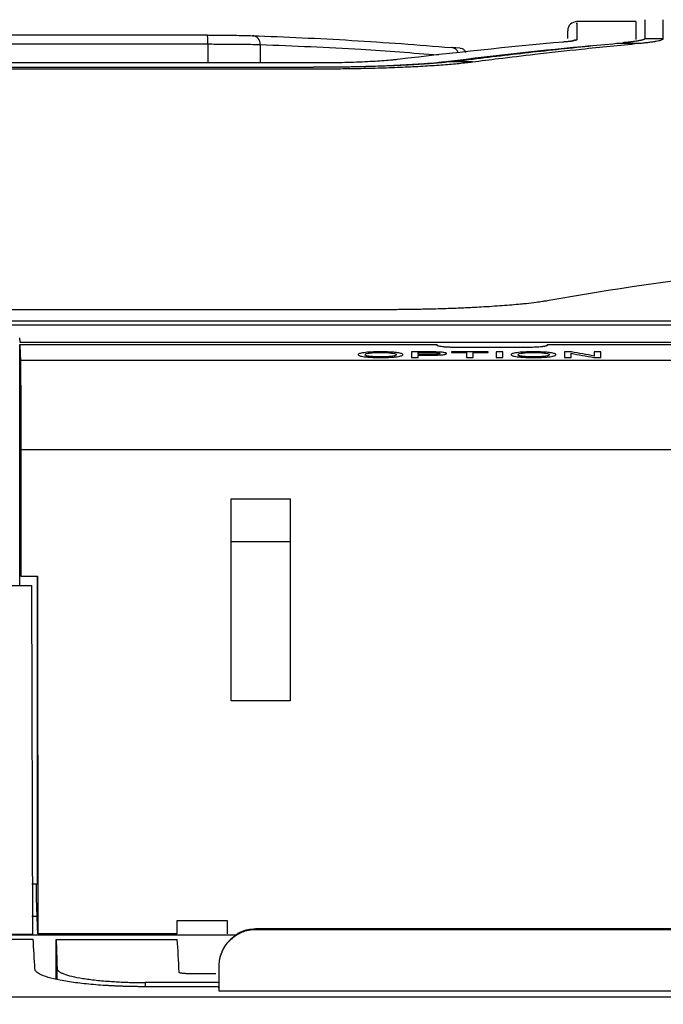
# Model space of a CAD drawing. Header units: millimetres. Extents: x -1111 to 1147, y -743 to 1146.
# Tile 63 of 203: x 268 to 303, y -399 to -345. Entities that reach past the tile are written whole.
import ezdxf

# ---------------------------------------------------------------- set-up
doc = ezdxf.new("R2010")
doc.units = ezdxf.units.MM
doc.styles.add('SLDTEXTSTYLE0', font='TXT', dxfattribs={"width": 0.75})
doc.dimstyles.new('SLDDIMSTYLE0', dxfattribs={"dimtxt": 3.5, "dimasz": 3.302, "dimexe": 0, "dimexo": 0.0625, "dimgap": 0.875, "dimtad": 1, "dimrnd": 1e-09, "dimzin": 12, "dimdsep": 46, "dimtxsty": 'SLDTEXTSTYLE0', "dimsah": 1, "dimcen": 0.09, "dimadec": 0, "dimazin": 3, "dimtfac": 1, "dimtofl": 0, "dimtmove": 0, "dimatfit": 3, "dimfxl": 1, "dimfrac": 2, "dimtolj": 1, "dimtzin": 12, "dimarcsym": 0})

# ---------------------------------------------------------------- blocks, each defined once
blk = doc.blocks.new('_D_2')
at = {"color": 8, "linetype": 'Continuous', "lineweight": 0}
for p, q in [((102.317, -419.04), (102.317, -281.652)), ((335.887, -419.04), (335.887, -281.652)), ((102.317, -282.652), (335.887, -282.652))]:
    blk.add_line(p, q, dxfattribs=at)
at = {"color": 8, "linetype": 'Continuous', "lineweight": 18}
for points in [[(102.317, -282.652), (105.619, -283.16), (105.619, -282.144)], [(335.887, -282.652), (332.585, -282.144), (332.585, -283.16)]]:
    blk.add_solid(points, dxfattribs=at)
at = {"color": 8, "linetype": 'Continuous', "lineweight": 18, "insert": (218.554, -278.141), "char_height": 3.5, "attachment_point": 1, "style": 'SLDTEXTSTYLE0'}
blk.add_mtext('233.57', dxfattribs=at)

msp = doc.modelspace()

# ---------------------------------------------------------------- linework, layer by layer
at = {"color": 7, "linetype": 'Continuous', "lineweight": 25}
for p, q in [((301.273, -345.308), (298.073, -345.308)), ((301.273, -345.308), (301.273, -346.289)), ((297.573, -346.228), (297.573, -345.808)), ((277.961, -346.045), (231.581, -346.045)), ((301.783, -346.224), (301.782, -346.228)), ((301.782, -346.228), (302.775, -346.228)), ((277.97, -346.545), (231.575, -346.545)), ((277.97, -346.545), (277.97, -347.559)), ((280.833, -346.573), (280.833, -346.574)), ((280.833, -346.574), (280.833, -347.559)), ((291.7, -346.76), (291.267, -346.723)), ((300.241, -346.489), (300.574, -346.459)), ((300.241, -346.489), (301.435, -346.489)), ((283.726, -347.559), (225.823, -347.559)), ((283.727, -347.561), (225.823, -347.561)), ((225.826, -347.797), (283.721, -347.797)), ((225.827, -347.881), (283.722, -347.881)), ((292.382, -347.498), (291.148, -347.498)), ((220.067, -360.98), (287.482, -360.98)), ((318.085, -361.841), (159.123, -361.841)), ((318.083, -361.621), (159.125, -361.621)), ((267.738, -363.632), (267.738, -362.884)), ((267.738, -362.884), (290.454, -362.884)), ((267.744, -362.774), (315.627, -362.774)), ((296.454, -362.884), (315.455, -362.884)), ((290.006, -363.297), (289.063, -363.297)), ((289.425, -363.331), (290.038, -363.331)), ((290.044, -363.438), (289.425, -363.438)), ((289.425, -363.473), (290.054, -363.473)), ((293.244, -363.297), (291.236, -363.297)), ((291.236, -363.331), (292.059, -363.331)), ((295.45, -363.051), (291.458, -363.051)), ((292.421, -363.331), (293.244, -363.331)), ((294.035, -363.297), (293.672, -363.297)), ((297.776, -363.297), (297.393, -363.297)), ((299.369, -363.297), (299.007, -363.297)), ((267.744, -373.632), (267.744, -363.639)), ((267.771, -363.746), (317.23, -363.746)), ((289.063, -363.597), (289.425, -363.597)), ((292.059, -363.597), (292.421, -363.597)), ((293.672, -363.597), (294.035, -363.597)), ((297.393, -363.597), (297.755, -363.597)), ((298.986, -363.597), (299.369, -363.597)), ((279.254, -371.29), (282.454, -371.29)), ((279.254, -382.29), (279.254, -371.29)), ((279.254, -371.291), (282.454, -371.291)), ((282.454, -371.29), (282.454, -382.29)), ((267.786, -373.632), (267.744, -373.632)), ((267.744, -376.012), (267.744, -373.632)), ((267.786, -373.632), (267.786, -375.489)), ((267.786, -375.489), (267.799, -375.513)), ((267.799, -375.513), (268.699, -375.513)), ((268.686, -375.513), (268.686, -392.267)), ((268.699, -375.513), (268.714, -394.992)), ((268.391, -376.04), (241.377, -376.04)), ((267.744, -376.012), (268.363, -376.012)), ((268.366, -376.012), (268.394, -376.04)), ((268.454, -395.019), (268.391, -376.04)), ((282.454, -382.29), (279.254, -382.29)), ((268.396, -392.267), (268.686, -392.267)), ((268.638, -392.736), (268.638, -392.267)), ((268.684, -394.04), (268.394, -394.04)), ((276.307, -394.271), (279.024, -394.271)), ((276.308, -394.992), (276.307, -394.271)), ((279.024, -394.271), (279.023, -394.992)), ((279.545, -395.057), (156.871, -395.057)), ((268.454, -395.019), (182.357, -395.019)), ((276.308, -394.992), (268.714, -394.992)), ((280.574, -394.721), (280.592, -394.738)), ((306.54, -394.721), (280.574, -394.721)), ((280.592, -394.738), (280.592, -394.747)), ((280.592, -394.747), (306.522, -394.747)), ((182.121, -395.287), (268.463, -395.287)), ((269.716, -395.288), (276.312, -395.288)), ((269.716, -397.438), (269.716, -395.288)), ((278.574, -396.722), (278.574, -397.868)), ((278.591, -396.739), (278.574, -396.722)), ((278.599, -396.739), (278.591, -396.739)), ((278.599, -398.115), (278.599, -396.739)), ((278.414, -397.162), (276.917, -397.162)), ((278.574, -397.868), (274.559, -397.868)), ((278.574, -397.642), (274.563, -397.642)), ((308.518, -398.115), (278.596, -398.115)), ((157.256, -398.427), (305.652, -398.427))]:
    msp.add_line(p, q, dxfattribs=at)
at = {"color": 250, "linetype": 'Continuous', "lineweight": 25}
for p, q in [((282.454, -373.632), (279.254, -373.632)), ((269.763, -397.449), (269.763, -396.883)), ((274.563, -397.642), (274.563, -397.868))]:
    msp.add_line(p, q, dxfattribs=at)
at = {"color": 7, "linetype": 'Continuous', "lineweight": 25, "flags": 128}
for points in [[(267.793, -368.634), (267.796, -372.487), (267.799, -375.513)], [(317.208, -368.634), (289.536, -368.634), (267.793, -368.634)]]:
    msp.add_lwpolyline(points, dxfattribs=at)
at = {"color": 7, "linetype": 'Continuous', "lineweight": 25}
for centre, radius, start, end in [((298.073, -345.808), 0.5, 90, 180), ((291.22, -347.142), 0.421, 20.9928, 89.5299)]:
    msp.add_arc(centre, radius, start, end, dxfattribs=at)
at = {"color": 250, "linetype": 'Continuous', "lineweight": 25}
msp.add_arc((291.217, -347.144), 0.425, 21.1161, 83.2954, dxfattribs=at)
at = {"color": 7, "linetype": 'Continuous', "lineweight": 25}
for centre, major_axis, ratio, start_param, end_param in [((322.986, -1195.308), (-0.785, 850), 0.57701, 0.050663, 0.069163), ((326.681, -1195.308), (-0.786, 850), 0.57735, 0.055173, 0.071004)]:
    msp.add_ellipse(centre, major_axis=major_axis, ratio=ratio, start_param=start_param, end_param=end_param, dxfattribs=at)
for points, knots in [([(301.783, -346.224), (301.783, -346.177), (301.784, -346.081), (301.785, -345.952), (301.786, -345.832), (301.787, -345.722), (301.788, -345.624), (301.789, -345.535), (301.79, -345.457), (301.79, -345.389), (301.791, -345.332), (301.791, -345.285), (301.791, -345.248), (301.792, -345.222), (301.792, -345.206), (301.792, -345.204), (301.792, -345.203)], [0, 0, 0, 0, 0.07144, 0.142875, 0.214305, 0.285732, 0.357156, 0.428578, 0.5, 0.571422, 0.642844, 0.714268, 0.785695, 0.857125, 0.92856, 1, 1, 1, 1]), ([(277.97, -346.545), (277.97, -346.411), (277.969, -346.28), (277.965, -346.096), (277.963, -346.043), (277.96, -346.045)], [0, 0, 0, 0, 0.5, 0.5, 1, 1, 1, 1]), ([(277.96, -346.045), (278.208, -346.046), (278.457, -346.046), (278.932, -346.048), (279.157, -346.05), (279.587, -346.055), (279.782, -346.058), (280.126, -346.065), (280.273, -346.07), (280.403, -346.074)], [0, 0, 0, 0, 0.25, 0.25, 0.5, 0.5, 0.75, 0.75, 1, 1, 1, 1]), ([(280.833, -346.573), (280.834, -346.44), (280.788, -346.311), (280.629, -346.126), (280.515, -346.072), (280.403, -346.074)], [0, 0, 0, 0, 0.5, 0.5, 1, 1, 1, 1]), ([(280.403, -346.074), (281.305, -346.106), (282.207, -346.141), (284.01, -346.227), (284.912, -346.275), (286.716, -346.383), (287.617, -346.442), (289.42, -346.573), (290.322, -346.646), (291.223, -346.721)], [0, 0, 0, 0, 0.25, 0.25, 0.5, 0.5, 0.75, 0.75, 1, 1, 1, 1]), ([(297.857, -346.354), (297.858, -346.353), (297.871, -346.348), (297.801, -346.37), (297.657, -346.39), (297.408, -346.414), (297.301, -346.424)], [0, 0, 0, 0, 0.0182383, 0.2054597, 0.6567275, 1, 1, 1, 1]), ([(298.073, -346.29), (298.072, -346.296), (298.069, -346.301), (298.054, -346.313), (298.043, -346.318), (297.998, -346.335), (297.953, -346.346), (297.833, -346.368), (297.759, -346.379), (297.627, -346.396), (297.579, -346.401), (297.477, -346.411), (297.421, -346.417), (297.365, -346.422)], [0, 0, 0, 0, 0.125, 0.125, 0.25, 0.25, 0.5, 0.5, 0.75, 0.75, 0.875, 0.875, 1, 1, 1, 1]), ([(301.782, -346.228), (301.781, -346.234), (301.777, -346.244), (301.759, -346.259), (301.732, -346.275), (301.695, -346.29), (301.648, -346.306), (301.591, -346.321), (301.525, -346.336), (301.448, -346.351), (301.345, -346.369), (301.205, -346.39), (301.02, -346.414), (300.812, -346.437), (300.653, -346.451), (300.574, -346.459)], [0, 0, 0, 0, 0.064627, 0.12901, 0.193217, 0.257321, 0.32139, 0.385497, 0.449713, 0.514107, 0.57875, 0.684207, 0.789361, 0.894522, 1, 1, 1, 1]), ([(301.435, -346.489), (301.486, -346.484), (301.588, -346.475), (301.729, -346.46), (301.863, -346.446), (301.987, -346.431), (302.103, -346.416), (302.21, -346.401), (302.308, -346.386), (302.421, -346.366), (302.537, -346.342), (302.644, -346.314), (302.72, -346.286), (302.767, -346.257), (302.772, -346.238), (302.775, -346.228)], [0, 0, 0, 0, 0.059181, 0.118216, 0.177161, 0.236075, 0.295013, 0.354035, 0.413196, 0.472553, 0.57884, 0.684405, 0.78957, 0.894659, 1, 1, 1, 1]), ([(280.833, -346.574), (280.681, -346.569), (280.507, -346.565), (280.103, -346.558), (279.875, -346.555), (279.372, -346.55), (279.108, -346.548), (278.552, -346.546), (278.26, -346.545), (277.97, -346.545)], [0, 0, 0, 0, 0.25, 0.25, 0.5, 0.5, 0.75, 0.75, 1, 1, 1, 1]), ([(291.514, -347.455), (292.096, -347.383), (293.259, -347.238), (295.004, -347.035), (296.749, -346.841), (298.495, -346.658), (299.659, -346.545), (300.241, -346.489)], [0, 0, 0, 0, 0.200007, 0.400009, 0.600007, 0.800004, 1, 1, 1, 1]), ([(292.029, -346.981), (292.024, -346.97), (291.997, -346.908), (291.908, -346.829), (291.8, -346.772), (291.731, -346.765), (291.71, -346.763)], [0, 0, 0, 0, 0.089407, 0.46454, 0.8397, 1, 1, 1, 1]), ([(292.382, -347.498), (292.854, -347.438), (293.986, -347.295), (295.966, -347.061), (298.512, -346.777), (300.398, -346.591), (301.435, -346.489)], [0, 0, 0, 0, 0.156404, 0.375206, 0.656404, 1, 1, 1, 1]), ([(288.309, -347.372), (288.249, -347.379), (288.19, -347.386), (288.061, -347.399), (287.993, -347.406), (287.781, -347.425), (287.628, -347.438), (287.142, -347.472), (286.779, -347.492), (285.974, -347.526), (285.549, -347.539), (284.877, -347.552), (284.649, -347.555), (284.191, -347.56), (283.959, -347.56), (283.727, -347.561)], [0, 0, 0, 0, 0.0625, 0.0625, 0.125, 0.125, 0.25, 0.25, 0.5, 0.5, 0.75, 0.75, 0.875, 0.875, 1, 1, 1, 1]), ([(291.514, -347.455), (291.456, -347.462), (291.339, -347.477), (291.211, -347.491), (291.148, -347.498)], [0, 0, 0, 0, 0.499992, 1, 1, 1, 1]), ([(291.082, -347.482), (290.985, -347.494), (290.889, -347.505), (290.685, -347.527), (290.576, -347.538), (290.239, -347.57), (289.996, -347.591), (289.473, -347.629), (289.19, -347.648), (288.6, -347.681), (288.292, -347.697), (287.653, -347.725), (287.322, -347.737), (286.635, -347.759), (286.278, -347.768), (285.562, -347.783), (285.199, -347.788), (284.65, -347.794), (284.465, -347.795), (284.094, -347.797), (283.908, -347.797), (283.721, -347.797)], [0, 0, 0, 0, 0.0625, 0.0625, 0.125, 0.125, 0.25, 0.25, 0.375, 0.375, 0.5, 0.5, 0.625, 0.625, 0.75, 0.75, 0.875, 0.875, 0.9375, 0.9375, 1, 1, 1, 1]), ([(291.148, -347.498), (291.09, -347.504), (290.974, -347.517), (290.79, -347.535), (290.599, -347.553), (290.4, -347.57), (290.194, -347.587), (289.98, -347.604), (289.592, -347.632), (289, -347.668), (288.115, -347.712), (287.113, -347.749), (286.186, -347.772), (285.431, -347.785), (284.865, -347.792), (284.294, -347.797), (283.912, -347.797), (283.721, -347.797)], [0, 0, 0, 0, 0.03479, 0.069481, 0.104112, 0.138723, 0.173353, 0.208041, 0.242826, 0.355929, 0.469051, 0.603266, 0.737508, 0.803261, 0.868747, 0.934237, 1, 1, 1, 1]), ([(283.722, -347.881), (283.941, -347.88), (284.377, -347.88), (285.03, -347.874), (285.676, -347.866), (286.526, -347.851), (287.563, -347.824), (288.738, -347.78), (289.83, -347.724), (290.814, -347.658), (291.536, -347.595), (291.98, -347.547), (292.217, -347.519), (292.327, -347.505), (292.382, -347.498)], [0, 0, 0, 0, 0.06252, 0.125045, 0.18761, 0.250086, 0.37498, 0.500062, 0.624541, 0.749996, 0.874961, 0.937476, 0.968738, 1, 1, 1, 1]), ([(283.726, -347.56), (283.726, -347.56), (283.726, -347.559), (283.727, -347.56), (283.727, -347.561)], [0, 0, 0, 0, 0.214995, 1, 1, 1, 1]), ([(287.482, -360.98), (287.588, -360.98), (287.799, -360.98), (288.116, -360.979), (288.431, -360.977), (288.745, -360.973), (289.057, -360.97), (289.367, -360.965), (289.675, -360.959), (289.98, -360.953), (290.335, -360.945), (290.886, -360.929), (291.597, -360.903), (292.302, -360.871), (293.115, -360.827), (294.022, -360.769), (294.808, -360.703), (295.411, -360.642), (295.812, -360.594), (296.166, -360.545), (296.39, -360.51), (296.501, -360.491), (296.545, -360.483)], [0, 0, 0, 0, 0.02794, 0.055837, 0.083692, 0.111507, 0.13928, 0.167013, 0.194703, 0.222351, 0.249956, 0.292053, 0.374847, 0.452093, 0.500568, 0.625656, 0.750335, 0.792484, 0.874868, 0.931245, 0.972955, 1, 1, 1, 1]), ([(291.458, -363.051), (291.425, -363.051), (291.359, -363.051), (291.261, -363.049), (291.167, -363.047), (291.077, -363.043), (290.99, -363.038), (290.907, -363.033), (290.828, -363.026), (290.729, -363.016), (290.622, -363.002), (290.528, -362.983), (290.47, -362.962), (290.462, -362.947), (290.459, -362.94)], [0, 0, 0, 0, 0.064296, 0.126847, 0.188253, 0.249147, 0.310177, 0.371987, 0.435199, 0.500392, 0.62786, 0.750296, 0.872681, 1, 1, 1, 1]), ([(296.45, -362.94), (296.449, -362.944), (296.446, -362.951), (296.431, -362.962), (296.408, -362.972), (296.375, -362.983), (296.334, -362.992), (296.283, -363.001), (296.223, -363.01), (296.133, -363.021), (296.006, -363.033), (295.834, -363.043), (295.646, -363.05), (295.516, -363.051), (295.45, -363.051)], [0, 0, 0, 0, 0.064627, 0.12744, 0.189017, 0.249976, 0.310951, 0.372577, 0.435467, 0.500201, 0.628452, 0.751128, 0.873275, 1, 1, 1, 1]), ([(287.385, -363.293), (287.299, -363.294), (287.213, -363.294), (287.045, -363.298), (286.962, -363.3), (286.724, -363.312), (286.583, -363.324), (286.416, -363.347), (286.367, -363.355), (286.287, -363.372), (286.256, -363.382), (286.207, -363.401), (286.191, -363.411), (286.169, -363.43), (286.167, -363.44), (286.165, -363.45)], [0, 0, 0, 0, 0.125, 0.125, 0.25, 0.25, 0.5, 0.5, 0.625, 0.625, 0.75, 0.75, 0.875, 0.875, 1, 1, 1, 1]), ([(286.165, -363.45), (286.167, -363.469), (286.192, -363.488), (286.301, -363.525), (286.382, -363.542), (286.55, -363.564), (286.612, -363.57), (286.747, -363.581), (286.82, -363.586), (286.973, -363.594), (287.052, -363.597), (287.216, -363.6), (287.3, -363.601), (287.383, -363.601)], [0, 0, 0, 0, 0.25, 0.25, 0.5, 0.5, 0.625, 0.625, 0.75, 0.75, 0.875, 0.875, 1, 1, 1, 1]), ([(286.527, -363.451), (286.529, -363.436), (286.536, -363.421), (286.589, -363.391), (286.635, -363.377), (286.75, -363.359), (286.797, -363.354), (286.898, -363.344), (286.953, -363.34), (287.069, -363.334), (287.131, -363.331), (287.257, -363.328), (287.322, -363.328), (287.387, -363.328)], [0, 0, 0, 0, 0.25, 0.25, 0.5, 0.5, 0.625, 0.625, 0.75, 0.75, 0.875, 0.875, 1, 1, 1, 1]), ([(287.382, -363.566), (287.32, -363.566), (287.259, -363.565), (287.14, -363.563), (287.081, -363.56), (286.915, -363.551), (286.817, -363.542), (286.663, -363.52), (286.607, -363.507), (286.557, -363.486), (286.546, -363.479), (286.53, -363.465), (286.528, -363.458), (286.527, -363.451)], [0, 0, 0, 0, 0.125, 0.125, 0.25, 0.25, 0.5, 0.5, 0.75, 0.75, 0.875, 0.875, 1, 1, 1, 1]), ([(288.239, -363.446), (288.238, -363.454), (288.237, -363.461), (288.223, -363.475), (288.213, -363.482), (288.168, -363.503), (288.115, -363.517), (287.962, -363.541), (287.863, -363.55), (287.692, -363.56), (287.632, -363.562), (287.509, -363.565), (287.445, -363.566), (287.382, -363.566)], [0, 0, 0, 0, 0.125, 0.125, 0.25, 0.25, 0.5, 0.5, 0.75, 0.75, 0.875, 0.875, 1, 1, 1, 1]), ([(287.383, -363.601), (287.468, -363.601), (287.552, -363.6), (287.716, -363.597), (287.797, -363.594), (287.952, -363.586), (288.027, -363.581), (288.164, -363.57), (288.229, -363.563), (288.394, -363.541), (288.476, -363.523), (288.553, -363.495), (288.571, -363.486), (288.596, -363.466), (288.6, -363.457), (288.602, -363.447)], [0, 0, 0, 0, 0.125, 0.125, 0.25, 0.25, 0.375, 0.375, 0.5, 0.5, 0.75, 0.75, 0.875, 0.875, 1, 1, 1, 1]), ([(288.602, -363.447), (288.6, -363.437), (288.596, -363.427), (288.572, -363.408), (288.555, -363.398), (288.478, -363.371), (288.398, -363.353), (288.231, -363.331), (288.169, -363.324), (288.032, -363.313), (287.957, -363.308), (287.803, -363.301), (287.721, -363.298), (287.554, -363.294), (287.47, -363.294), (287.385, -363.293)], [0, 0, 0, 0, 0.125, 0.125, 0.25, 0.25, 0.5, 0.5, 0.625, 0.625, 0.75, 0.75, 0.875, 0.875, 1, 1, 1, 1]), ([(287.387, -363.328), (287.45, -363.328), (287.512, -363.328), (287.634, -363.331), (287.695, -363.334), (287.863, -363.343), (287.964, -363.353), (288.112, -363.376), (288.164, -363.389), (288.226, -363.417), (288.238, -363.432), (288.239, -363.446)], [0, 0, 0, 0, 0.125, 0.125, 0.25, 0.25, 0.5, 0.5, 0.75, 0.75, 1, 1, 1, 1]), ([(290.387, -363.3), (290.355, -363.299), (290.324, -363.299), (290.292, -363.298), (290.261, -363.298), (290.229, -363.298), (290.197, -363.298), (290.133, -363.297), (290.07, -363.297), (290.006, -363.297)], [0, 0, 0, 0, 0.0000955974, 0.0000955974, 0.0000955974, 0.000191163, 0.000191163, 0.000191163, 0.0003818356, 0.0003818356, 0.0003818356, 0.0003818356]), ([(290.61, -363.384), (290.609, -363.392), (290.6, -363.4), (290.549, -363.415), (290.507, -363.422), (290.394, -363.432), (290.324, -363.435), (290.186, -363.438), (290.115, -363.438), (290.044, -363.438)], [0, 0, 0, 0, 0.25, 0.25, 0.5, 0.5, 0.75, 0.75, 1, 1, 1, 1]), ([(290.054, -363.473), (290.169, -363.473), (290.284, -363.472), (290.453, -363.468), (290.509, -363.466), (290.616, -363.461), (290.667, -363.458), (290.756, -363.449), (290.794, -363.444), (290.86, -363.433), (290.888, -363.428), (290.931, -363.415), (290.948, -363.409), (290.968, -363.396), (290.971, -363.389), (290.972, -363.383)], [0, 0, 0, 0, 0.25, 0.25, 0.375, 0.375, 0.5, 0.5, 0.625, 0.625, 0.75, 0.75, 0.875, 0.875, 1, 1, 1, 1]), ([(290.334, -363.334), (290.356, -363.335), (290.377, -363.336), (290.418, -363.338), (290.437, -363.34), (290.49, -363.345), (290.52, -363.349), (290.567, -363.358), (290.584, -363.363), (290.606, -363.373), (290.609, -363.378), (290.61, -363.384)], [0, 0, 0, 0, 0.125, 0.125, 0.25, 0.25, 0.5, 0.5, 0.75, 0.75, 1, 1, 1, 1]), ([(290.972, -363.383), (290.971, -363.378), (290.97, -363.373), (290.958, -363.363), (290.949, -363.358), (290.911, -363.344), (290.873, -363.336), (290.77, -363.32), (290.704, -363.314), (290.554, -363.304), (290.471, -363.302), (290.387, -363.3)], [0, 0, 0, 0, 0.125, 0.125, 0.25, 0.25, 0.5, 0.5, 0.75, 0.75, 1, 1, 1, 1]), ([(295.715, -363.293), (295.629, -363.294), (295.544, -363.294), (295.376, -363.298), (295.292, -363.3), (295.055, -363.312), (294.914, -363.324), (294.747, -363.347), (294.697, -363.355), (294.618, -363.372), (294.587, -363.382), (294.538, -363.401), (294.521, -363.411), (294.5, -363.43), (294.497, -363.44), (294.496, -363.45)], [0, 0, 0, 0, 0.125, 0.125, 0.25, 0.25, 0.5, 0.5, 0.625, 0.625, 0.75, 0.75, 0.875, 0.875, 1, 1, 1, 1]), ([(294.496, -363.45), (294.497, -363.469), (294.523, -363.488), (294.632, -363.525), (294.713, -363.542), (294.88, -363.564), (294.942, -363.57), (295.077, -363.581), (295.151, -363.586), (295.304, -363.594), (295.383, -363.597), (295.547, -363.6), (295.63, -363.601), (295.714, -363.601)], [0, 0, 0, 0, 0.25, 0.25, 0.5, 0.5, 0.625, 0.625, 0.75, 0.75, 0.875, 0.875, 1, 1, 1, 1]), ([(294.858, -363.451), (294.86, -363.436), (294.867, -363.421), (294.92, -363.391), (294.965, -363.377), (295.081, -363.359), (295.127, -363.354), (295.228, -363.344), (295.283, -363.34), (295.399, -363.334), (295.462, -363.331), (295.588, -363.328), (295.652, -363.328), (295.718, -363.328)], [0, 0, 0, 0, 0.25, 0.25, 0.5, 0.5, 0.625, 0.625, 0.75, 0.75, 0.875, 0.875, 1, 1, 1, 1]), ([(295.712, -363.566), (295.651, -363.566), (295.59, -363.565), (295.471, -363.563), (295.411, -363.56), (295.246, -363.551), (295.148, -363.542), (294.993, -363.52), (294.937, -363.507), (294.888, -363.486), (294.876, -363.479), (294.861, -363.465), (294.859, -363.458), (294.858, -363.451)], [0, 0, 0, 0, 0.125, 0.125, 0.25, 0.25, 0.5, 0.5, 0.75, 0.75, 0.875, 0.875, 1, 1, 1, 1]), ([(296.57, -363.446), (296.569, -363.454), (296.567, -363.461), (296.554, -363.475), (296.543, -363.482), (296.499, -363.503), (296.446, -363.517), (296.293, -363.541), (296.193, -363.55), (296.023, -363.56), (295.963, -363.562), (295.84, -363.565), (295.776, -363.566), (295.712, -363.566)], [0, 0, 0, 0, 0.125, 0.125, 0.25, 0.25, 0.5, 0.5, 0.75, 0.75, 0.875, 0.875, 1, 1, 1, 1]), ([(295.714, -363.601), (295.798, -363.601), (295.882, -363.6), (296.046, -363.597), (296.127, -363.594), (296.283, -363.586), (296.357, -363.581), (296.495, -363.57), (296.559, -363.563), (296.725, -363.541), (296.806, -363.523), (296.883, -363.495), (296.902, -363.486), (296.927, -363.466), (296.931, -363.457), (296.932, -363.447)], [0, 0, 0, 0, 0.125, 0.125, 0.25, 0.25, 0.375, 0.375, 0.5, 0.5, 0.75, 0.75, 0.875, 0.875, 1, 1, 1, 1]), ([(296.932, -363.447), (296.931, -363.437), (296.927, -363.427), (296.903, -363.408), (296.885, -363.398), (296.808, -363.371), (296.728, -363.353), (296.562, -363.331), (296.499, -363.324), (296.363, -363.313), (296.288, -363.308), (296.133, -363.301), (296.052, -363.298), (295.885, -363.294), (295.8, -363.294), (295.715, -363.293)], [0, 0, 0, 0, 0.125, 0.125, 0.25, 0.25, 0.5, 0.5, 0.625, 0.625, 0.75, 0.75, 0.875, 0.875, 1, 1, 1, 1]), ([(295.718, -363.328), (295.781, -363.328), (295.843, -363.328), (295.965, -363.331), (296.025, -363.334), (296.194, -363.343), (296.294, -363.353), (296.443, -363.376), (296.494, -363.389), (296.557, -363.417), (296.569, -363.432), (296.57, -363.446)], [0, 0, 0, 0, 0.125, 0.125, 0.25, 0.25, 0.5, 0.5, 0.75, 0.75, 1, 1, 1, 1]), ([(267.786, -373.632), (267.786, -372.987), (267.786, -372.352), (267.785, -371.415), (267.785, -371.106), (267.784, -370.491), (267.783, -370.185), (267.782, -369.294), (267.78, -368.73), (267.777, -367.659), (267.776, -367.15), (267.772, -366.231), (267.77, -365.818), (267.766, -365.265), (267.765, -365.092), (267.763, -364.776), (267.761, -364.632), (267.758, -364.243), (267.755, -364.039), (267.75, -363.747), (267.747, -363.662), (267.744, -363.639)], [0, 0, 0, 0, 0.125, 0.125, 0.1875, 0.1875, 0.25, 0.25, 0.375, 0.375, 0.5, 0.5, 0.625, 0.625, 0.6875, 0.6875, 0.75, 0.75, 0.875, 0.875, 1, 1, 1, 1]), ([(267.771, -363.746), (267.773, -363.817), (267.776, -363.981), (267.781, -364.515), (267.783, -364.885), (267.788, -365.788), (267.789, -366.319), (267.792, -367.451), (267.793, -368.05), (267.793, -368.634)], [0, 0, 0, 0, 0.25, 0.25, 0.5, 0.5, 0.75, 0.75, 1, 1, 1, 1]), ([(278.592, -396.739), (278.593, -396.691), (278.595, -396.594), (278.611, -396.448), (278.639, -396.299), (278.679, -396.15), (278.731, -396.001), (278.795, -395.855), (278.873, -395.713), (278.963, -395.575), (279.064, -395.445), (279.176, -395.323), (279.298, -395.211), (279.428, -395.11), (279.565, -395.02), (279.708, -394.943), (279.854, -394.878), (280.002, -394.826), (280.152, -394.786), (280.3, -394.759), (280.447, -394.742), (280.544, -394.74), (280.592, -394.739)], [0, 0, 0, 0, 0.045673, 0.092598, 0.140695, 0.189866, 0.239997, 0.290958, 0.342602, 0.394771, 0.447296, 0.5, 0.552704, 0.605229, 0.657398, 0.709042, 0.760003, 0.810134, 0.859305, 0.907402, 0.954327, 1, 1, 1, 1]), ([(278.596, -396.739), (278.596, -396.467), (278.648, -396.209), (278.848, -395.734), (278.997, -395.515), (279.368, -395.144), (279.586, -394.995), (280.062, -394.796), (280.32, -394.744), (280.592, -394.744)], [0, 0, 0, 0, 0.25, 0.25, 0.5, 0.5, 0.75, 0.75, 1, 1, 1, 1]), ([(280.574, -394.722), (280.285, -394.749), (279.776, -394.797), (279.405, -395.14), (279.245, -395.288)], [0, 0, 0, 0, 0.569631, 1, 1, 1, 1]), ([(274.559, -397.868), (274.48, -397.867), (274.322, -397.867), (274.087, -397.865), (273.853, -397.861), (273.622, -397.856), (273.392, -397.849), (273.164, -397.841), (272.938, -397.832), (272.714, -397.82), (272.492, -397.808), (271.983, -397.776), (271.22, -397.71), (270.311, -397.589), (269.554, -397.444), (269.105, -397.31), (268.857, -397.206), (268.727, -397.135), (268.633, -397.063), (268.573, -396.99), (268.564, -396.941), (268.559, -396.917)], [0, 0, 0, 0, 0.025147, 0.050136, 0.075004, 0.099792, 0.124537, 0.149281, 0.174063, 0.198922, 0.223897, 0.249028, 0.372903, 0.497159, 0.623036, 0.749047, 0.799485, 0.849499, 0.899387, 0.949454, 1, 1, 1, 1]), ([(269.763, -396.883), (269.764, -396.894), (269.766, -396.915), (269.781, -396.948), (269.804, -396.98), (269.836, -397.012), (269.877, -397.044), (269.927, -397.075), (269.985, -397.107), (270.053, -397.138), (270.217, -397.204), (270.545, -397.302), (271.145, -397.418), (271.873, -397.515), (272.545, -397.572), (273.076, -397.604), (273.44, -397.621), (273.81, -397.633), (274.184, -397.64), (274.436, -397.641), (274.563, -397.642)], [0, 0, 0, 0, 0.028046, 0.055911, 0.083645, 0.111299, 0.138925, 0.166575, 0.194299, 0.222151, 0.250179, 0.375093, 0.50001, 0.625075, 0.749842, 0.800364, 0.850321, 0.900031, 0.949816, 1, 1, 1, 1]), ([(276.917, -397.162), (276.895, -397.162), (276.851, -397.161), (276.788, -397.159), (276.727, -397.156), (276.67, -397.152), (276.615, -397.146), (276.549, -397.136), (276.48, -397.123), (276.427, -397.104), (276.42, -397.09), (276.417, -397.084)], [0, 0, 0, 0, 0.084631, 0.166704, 0.247716, 0.329225, 0.412759, 0.499741, 0.66972, 0.83255, 1, 1, 1, 1])]:
    msp.add_open_spline(points, degree=3, knots=knots, dxfattribs=at)
for points in [[(302.775, -346.228), (302.775, -345.545), (302.775, -345.203), (302.775, -345.203)], [(296.545, -360.483), (299.992, -359.873), (303.447, -359.363), (306.901, -358.954)], [(267.725, -362.534), (267.731, -362.613), (267.737, -362.693), (267.744, -362.774)], [(267.738, -362.884), (267.749, -363.16), (267.76, -363.447), (267.771, -363.746)], [(290.459, -362.94), (290.457, -362.921), (290.456, -362.902), (290.454, -362.884)], [(296.454, -362.884), (296.453, -362.902), (296.451, -362.921), (296.45, -362.94)], [(289.063, -363.297), (289.063, -363.396), (289.063, -363.496), (289.063, -363.597)], [(289.425, -363.438), (289.425, -363.403), (289.425, -363.367), (289.425, -363.331)], [(289.425, -363.597), (289.425, -363.556), (289.425, -363.514), (289.425, -363.473)], [(290.038, -363.331), (290.137, -363.331), (290.237, -363.331), (290.334, -363.334)], [(291.236, -363.297), (291.236, -363.309), (291.236, -363.32), (291.236, -363.331)], [(292.059, -363.331), (292.059, -363.419), (292.059, -363.508), (292.059, -363.597)], [(292.421, -363.597), (292.421, -363.508), (292.421, -363.419), (292.421, -363.331)], [(293.244, -363.331), (293.244, -363.32), (293.244, -363.309), (293.244, -363.297)], [(293.672, -363.297), (293.672, -363.396), (293.672, -363.496), (293.672, -363.597)], [(294.035, -363.597), (294.035, -363.496), (294.035, -363.396), (294.035, -363.297)], [(297.393, -363.297), (297.393, -363.396), (297.393, -363.496), (297.393, -363.597)], [(297.755, -363.597), (297.755, -363.522), (297.755, -363.447), (297.755, -363.373)], [(297.755, -363.373), (298.166, -363.447), (298.576, -363.522), (298.986, -363.597)], [(299.007, -363.52), (298.596, -363.445), (298.186, -363.371), (297.776, -363.297)], [(299.007, -363.297), (299.007, -363.371), (299.007, -363.445), (299.007, -363.52)], [(299.369, -363.597), (299.369, -363.496), (299.369, -363.396), (299.369, -363.297)], [(268.684, -394.04), (268.668, -393.584), (268.653, -393.149), (268.638, -392.736)], [(268.714, -394.992), (268.704, -394.664), (268.694, -394.347), (268.684, -394.04)], [(268.559, -396.917), (268.527, -396.348), (268.495, -395.805), (268.463, -395.287)], [(269.716, -395.288), (269.732, -395.795), (269.747, -396.327), (269.763, -396.883)], [(276.417, -397.084), (276.382, -396.454), (276.347, -395.856), (276.312, -395.288)], [(278.596, -398.115), (278.589, -398.032), (278.582, -397.949), (278.574, -397.868)]]:
    msp.add_open_spline(points, degree=3, dxfattribs=at)
at = {"color": 250, "linetype": 'Continuous', "lineweight": 25}
for points, knots in [([(298.073, -345.431), (298.073, -345.395), (298.073, -345.248), (298.073, -345.842), (298.073, -346.29)], [0, 0, 0, 0, 0.245674, 1, 1, 1, 1]), ([(297.856, -346.347), (297.891, -346.329), (297.947, -346.302), (298.023, -346.292), (298.059, -346.291), (298.073, -346.29)], [0, 0, 0, 0, 0.512851, 0.819373, 1, 1, 1, 1]), ([(290.531, -347.139), (289.126, -347.029), (285.894, -346.776), (282.661, -346.647), (280.833, -346.573)], [0, 0, 0, 0, 0.434595, 1, 1, 1, 1])]:
    msp.add_open_spline(points, degree=3, knots=knots, dxfattribs=at)

# ---------------------------------------------------------------- dimensions: what is measured, and where the dimension line sits
at = {"color": 8, "linetype": 'Continuous', "lineweight": 18}
dim = msp.add_linear_dim(base=(335.887, -282.652), p1=(102.317, -420.04), p2=(335.887, -420.04), dimstyle='SLDDIMSTYLE0', dxfattribs=at)
dim.commit()
dim.dimension.update_dxf_attribs({"geometry": '_D_2', "text_midpoint": (225.666, -282.652), "dimtype": 160})

doc.saveas('drawing.dxf')
